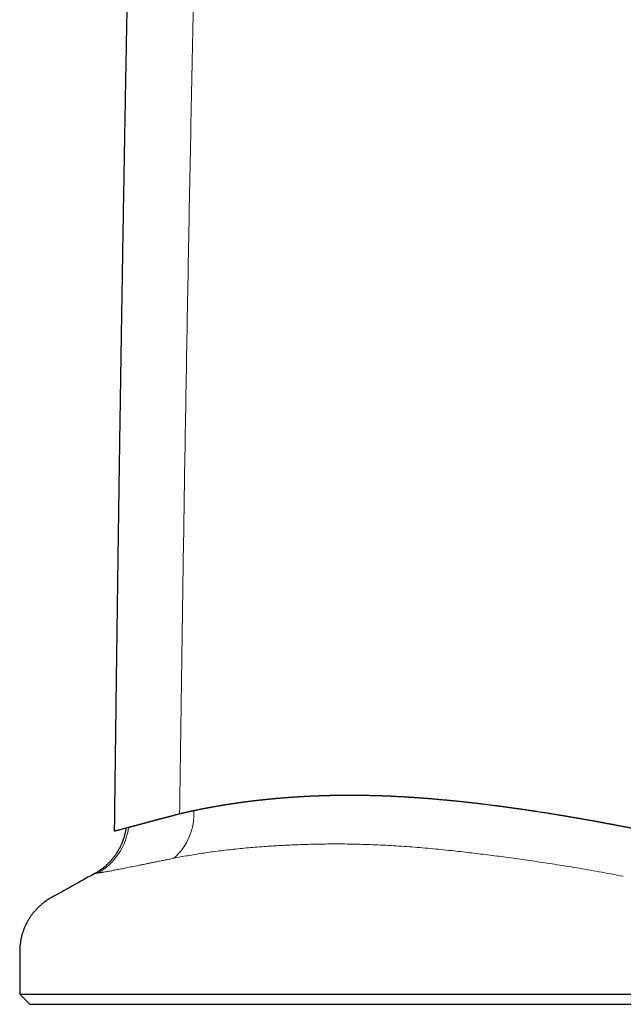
# Model space of a CAD drawing. Header units: millimetres. Extents: x 8 to 573, y 12 to 528.
# Tile 80 of 84: x 410 to 439, y 323 to 371. Entities that reach past the tile are written whole.
import ezdxf

# ---------------------------------------------------------------- set-up
doc = ezdxf.new("R2010")
doc.units = ezdxf.units.MM

msp = doc.modelspace()

# ---------------------------------------------------------------- linework, layer by layer
at = {"color": 7, "linetype": 'Continuous', "lineweight": 30}
for p, q in [((409.873, 323.308), (410.373, 322.808)), ((409.873, 323.308), (461.373, 323.308)), ((410.373, 322.808), (460.873, 322.808))]:
    msp.add_line(p, q, dxfattribs=at)
at = {"color": 8, "linetype": 'Continuous', "lineweight": 0}
for centre, radius, start, end in [((415.496, 332.062), 2.854, 311.0668, 3.466), ((412.207, 331.8), 2.99, 299.3929, 352.7434)]:
    msp.add_arc(centre, radius, start, end, dxfattribs=at)
at = {"color": 7, "linetype": 'Continuous', "lineweight": 30}
for points, knots in [([(415.763, 414.734), (415.76, 414.403), (415.754, 413.741), (415.745, 412.753), (415.735, 411.773), (415.726, 410.801), (415.716, 409.836), (415.706, 408.879), (415.695, 407.93), (415.685, 406.974), (415.674, 406.011), (415.662, 405.041), (415.651, 404.08), (415.639, 403.127), (415.627, 402.183), (415.615, 401.247), (415.602, 400.32), (415.59, 399.401), (415.577, 398.491), (415.564, 397.589), (415.551, 396.696), (415.538, 395.828), (415.525, 394.984), (415.513, 394.165), (415.5, 393.354), (415.487, 392.55), (415.474, 391.738), (415.46, 390.917), (415.447, 390.089), (415.433, 389.27), (415.419, 388.459), (415.404, 387.656), (415.391, 386.877), (415.377, 386.121), (415.363, 385.387), (415.35, 384.661), (415.336, 383.943), (415.323, 383.232), (415.309, 382.528), (415.296, 381.832), (415.282, 381.144), (415.269, 380.463), (415.255, 379.794), (415.242, 379.136), (415.229, 378.489), (415.216, 377.85), (415.203, 377.201), (415.19, 376.543), (415.177, 375.877), (415.164, 375.22), (415.151, 374.571), (415.139, 373.93), (415.127, 373.31), (415.116, 372.709), (415.105, 372.128), (415.094, 371.555), (415.083, 370.989), (415.073, 370.431), (415.063, 369.881), (415.053, 369.338), (415.043, 368.802), (415.033, 368.274), (415.024, 367.756), (415.014, 367.249), (415.005, 366.753), (414.997, 366.263), (414.988, 365.778), (414.979, 365.298), (414.971, 364.822), (414.963, 364.353), (414.955, 363.893), (414.947, 363.442), (414.939, 363.001), (414.932, 362.57), (414.925, 362.147), (414.917, 361.728), (414.91, 361.314), (414.903, 360.904), (414.897, 360.502), (414.89, 360.107), (414.883, 359.72), (414.877, 359.341), (414.871, 358.95), (414.864, 358.55), (414.857, 358.14), (414.851, 357.74), (414.844, 357.35), (414.838, 356.97), (414.832, 356.601), (414.827, 356.266), (414.822, 355.964), (414.817, 355.695), (414.813, 355.432), (414.809, 355.175), (414.805, 354.924), (414.801, 354.678), (414.795, 354.261), (414.785, 353.669), (414.773, 352.899), (414.761, 352.121), (414.749, 351.331), (414.737, 350.527), (414.725, 349.711), (414.712, 348.887), (414.7, 348.055), (414.688, 347.216), (414.676, 346.369), (414.663, 345.486), (414.65, 344.567), (414.64, 343.849), (414.633, 343.363), (414.63, 343.11), (414.626, 342.857), (414.623, 342.601), (414.619, 342.341), (414.615, 342.074), (414.612, 341.8), (414.608, 341.518), (414.604, 341.229), (414.6, 340.933), (414.596, 340.629), (414.592, 340.324), (414.588, 340.018), (414.583, 339.712), (414.579, 339.399), (414.575, 339.08), (414.571, 338.747), (414.566, 338.401), (414.561, 338.04), (414.556, 337.673), (414.551, 337.298), (414.547, 336.916), (414.542, 336.534), (414.537, 336.153), (414.532, 335.773), (414.527, 335.386), (414.522, 334.993), (414.516, 334.577), (414.511, 334.138), (414.505, 333.676), (414.499, 333.206), (414.493, 332.728), (414.487, 332.241), (414.481, 331.747), (414.477, 331.411), (414.475, 331.24), (414.475, 331.237)], [0, 0, 0, 0, 0.011924, 0.023754, 0.035493, 0.047138, 0.058691, 0.070152, 0.08152, 0.092795, 0.104508, 0.11612, 0.127629, 0.139038, 0.150345, 0.16155, 0.172654, 0.183657, 0.194558, 0.205358, 0.216057, 0.226654, 0.236552, 0.246361, 0.256079, 0.265708, 0.275246, 0.285264, 0.29518, 0.304996, 0.31471, 0.324323, 0.333834, 0.342709, 0.351494, 0.360189, 0.368795, 0.37731, 0.385735, 0.39407, 0.402315, 0.41047, 0.418535, 0.426369, 0.434115, 0.441774, 0.449346, 0.457425, 0.465402, 0.473278, 0.481052, 0.488725, 0.496297, 0.503342, 0.510298, 0.517163, 0.523939, 0.530624, 0.537219, 0.543723, 0.550138, 0.556463, 0.562697, 0.568732, 0.574681, 0.580542, 0.586317, 0.592107, 0.597807, 0.603418, 0.608938, 0.614368, 0.619613, 0.624772, 0.629843, 0.634828, 0.639825, 0.644732, 0.649548, 0.654274, 0.658909, 0.663454, 0.667908, 0.672938, 0.677848, 0.682637, 0.687306, 0.691854, 0.696282, 0.700589, 0.703889, 0.707114, 0.710265, 0.713341, 0.716343, 0.719272, 0.722178, 0.731318, 0.740545, 0.74986, 0.759263, 0.768948, 0.778725, 0.788593, 0.798552, 0.808603, 0.818745, 0.828979, 0.840316, 0.851763, 0.854779, 0.857802, 0.860833, 0.863875, 0.866986, 0.870184, 0.87347, 0.876843, 0.880305, 0.883854, 0.887491, 0.891215, 0.894807, 0.898477, 0.902225, 0.90605, 0.909954, 0.914179, 0.918492, 0.922893, 0.927381, 0.931957, 0.93662, 0.941097, 0.945652, 0.950285, 0.954996, 0.959785, 0.965221, 0.970755, 0.976385, 0.982112, 0.987936, 0.993858, 0.999876, 1, 1, 1, 1]), ([(417.674, 332.085), (417.68, 332.086), (417.693, 332.09), (417.715, 332.095), (417.739, 332.1), (417.765, 332.106), (417.796, 332.114), (417.829, 332.121), (417.862, 332.128), (417.89, 332.135), (417.912, 332.14), (417.927, 332.143), (417.94, 332.146), (417.951, 332.148), (417.963, 332.151), (417.977, 332.154), (417.992, 332.158), (418.009, 332.162), (418.036, 332.167), (418.074, 332.176), (418.12, 332.186), (418.163, 332.196), (418.201, 332.204), (418.237, 332.212), (418.267, 332.218), (418.29, 332.223), (418.307, 332.227), (418.324, 332.23), (418.341, 332.234), (418.362, 332.238), (418.387, 332.243), (418.414, 332.249), (418.441, 332.255), (418.469, 332.261), (418.497, 332.267), (418.535, 332.274), (418.579, 332.283), (418.631, 332.294), (418.683, 332.304), (418.729, 332.313), (418.767, 332.321), (418.796, 332.326), (418.824, 332.332), (418.852, 332.337), (418.882, 332.343), (418.912, 332.349), (418.943, 332.355), (418.973, 332.361), (419.001, 332.366), (419.025, 332.371), (419.048, 332.375), (419.072, 332.38), (419.103, 332.385), (419.14, 332.392), (419.18, 332.399), (419.218, 332.406), (419.252, 332.412), (419.282, 332.418), (419.309, 332.423), (419.332, 332.427), (419.352, 332.43), (419.374, 332.434), (419.398, 332.438), (419.421, 332.442), (419.446, 332.447), (419.476, 332.452), (419.509, 332.458), (419.544, 332.464), (419.578, 332.47), (419.609, 332.475), (419.637, 332.48), (419.662, 332.484), (419.686, 332.488), (419.711, 332.492), (419.735, 332.496), (419.758, 332.5), (419.78, 332.503), (419.803, 332.507), (419.832, 332.512), (419.864, 332.517), (419.899, 332.523), (419.939, 332.529), (419.981, 332.536), (420.023, 332.542), (420.063, 332.549), (420.102, 332.555), (420.144, 332.561), (420.175, 332.566), (420.196, 332.569), (420.206, 332.571), (420.216, 332.572), (420.228, 332.574), (420.247, 332.577), (420.272, 332.58), (420.299, 332.584), (420.322, 332.588), (420.342, 332.591), (420.359, 332.593), (420.376, 332.596), (420.397, 332.599), (420.42, 332.602), (420.447, 332.606), (420.476, 332.61), (420.511, 332.615), (420.55, 332.62), (420.59, 332.626), (420.625, 332.631), (420.658, 332.635), (420.693, 332.64), (420.731, 332.645), (420.772, 332.651), (420.816, 332.657), (420.858, 332.662), (420.896, 332.667), (420.926, 332.671), (420.954, 332.675), (420.981, 332.678), (421.011, 332.682), (421.042, 332.686), (421.074, 332.69), (421.117, 332.695), (421.173, 332.702), (421.23, 332.709), (421.275, 332.715), (421.307, 332.718), (421.341, 332.722), (421.374, 332.726), (421.4, 332.729), (421.421, 332.732), (421.44, 332.734), (421.463, 332.736), (421.493, 332.74), (421.527, 332.744), (421.562, 332.747), (421.594, 332.751), (421.622, 332.754), (421.647, 332.757), (421.671, 332.759), (421.692, 332.762), (421.716, 332.764), (421.747, 332.767), (421.785, 332.771), (421.823, 332.776), (421.857, 332.779), (421.887, 332.782), (421.917, 332.785), (421.949, 332.789), (421.98, 332.792), (422.01, 332.795), (422.041, 332.798), (422.076, 332.801), (422.108, 332.804), (422.135, 332.807), (422.155, 332.808), (422.173, 332.81), (422.191, 332.812), (422.208, 332.813), (422.229, 332.815), (422.254, 332.818), (422.282, 332.82), (422.313, 332.823), (422.35, 332.827), (422.39, 332.83), (422.431, 332.834), (422.482, 332.838), (422.547, 332.844), (422.627, 332.851), (422.709, 332.857), (422.792, 332.864), (422.873, 332.87), (422.936, 332.875), (422.981, 332.878), (423.012, 332.88), (423.046, 332.883), (423.084, 332.885), (423.125, 332.888), (423.167, 332.891), (423.21, 332.894), (423.253, 332.897), (423.298, 332.9), (423.342, 332.903), (423.387, 332.906), (423.43, 332.908), (423.468, 332.91), (423.504, 332.913), (423.543, 332.915), (423.584, 332.917), (423.626, 332.92), (423.665, 332.922), (423.701, 332.924), (423.732, 332.926), (423.759, 332.927), (423.784, 332.929), (423.809, 332.93), (423.837, 332.931), (423.87, 332.933), (423.908, 332.935), (423.956, 332.937), (424.008, 332.94), (424.061, 332.943), (424.106, 332.945), (424.147, 332.946), (424.187, 332.948), (424.228, 332.95), (424.266, 332.951), (424.305, 332.953), (424.347, 332.954), (424.394, 332.956), (424.446, 332.958), (424.499, 332.96), (424.551, 332.962), (424.589, 332.963), (424.619, 332.964), (424.643, 332.965), (424.666, 332.965), (424.688, 332.966), (424.708, 332.967), (424.729, 332.968), (424.755, 332.968), (424.784, 332.969), (424.82, 332.97), (424.858, 332.971), (424.897, 332.972), (424.93, 332.973), (424.952, 332.973), (424.969, 332.974), (424.989, 332.974), (425.037, 332.975), (425.105, 332.977), (425.188, 332.978), (425.261, 332.98), (425.332, 332.981), (425.403, 332.982), (425.477, 332.983), (425.592, 332.984), (425.751, 332.985), (425.949, 332.985), (426.153, 332.985), (426.348, 332.983), (426.546, 332.981), (426.703, 332.978), (426.837, 332.976), (426.924, 332.974), (427.003, 332.972), (427.073, 332.97), (427.149, 332.968), (427.227, 332.966), (427.292, 332.964), (427.349, 332.962), (427.403, 332.96), (427.462, 332.959), (427.507, 332.957), (427.538, 332.956), (427.554, 332.955), (427.571, 332.955), (427.592, 332.954), (427.617, 332.953), (427.645, 332.952), (427.676, 332.951), (427.699, 332.95), (427.714, 332.949), (427.718, 332.949), (427.722, 332.949), (427.727, 332.949), (427.732, 332.948), (427.738, 332.948), (427.748, 332.948), (427.764, 332.947), (427.789, 332.946), (427.818, 332.945), (427.854, 332.943), (427.886, 332.942), (427.914, 332.941), (427.935, 332.94), (427.954, 332.939), (427.97, 332.938), (427.985, 332.937), (427.997, 332.937), (428.007, 332.936), (428.054, 332.934), (428.138, 332.93), (428.244, 332.925), (428.334, 332.92), (428.405, 332.917), (428.476, 332.913), (428.549, 332.909), (428.625, 332.904), (428.692, 332.9), (428.748, 332.897), (428.794, 332.894), (428.84, 332.891), (428.889, 332.888), (428.936, 332.885), (428.981, 332.882), (429.024, 332.879), (429.066, 332.876), (429.103, 332.874), (429.132, 332.872), (429.157, 332.87), (429.179, 332.869), (429.202, 332.867), (429.223, 332.866), (429.241, 332.864), (429.258, 332.863), (429.275, 332.862), (429.294, 332.861), (429.312, 332.859), (429.331, 332.858), (429.349, 332.857), (429.371, 332.855), (429.399, 332.853), (429.43, 332.851), (429.469, 332.848), (429.507, 332.845), (429.543, 332.842), (429.574, 332.84), (429.609, 332.837), (429.648, 332.834), (429.693, 332.831), (429.74, 332.827), (429.784, 332.823), (429.821, 332.821), (429.85, 332.818), (429.872, 332.816), (429.895, 332.815), (429.945, 332.811), (430.026, 332.804), (430.136, 332.794), (430.251, 332.784), (430.372, 332.773), (430.497, 332.762), (430.598, 332.753), (430.672, 332.745), (430.717, 332.741), (430.763, 332.737), (430.809, 332.732), (430.855, 332.728), (430.943, 332.719), (431.088, 332.704), (431.267, 332.686), (431.45, 332.666), (431.623, 332.648), (431.804, 332.627), (431.986, 332.606), (432.165, 332.586), (432.329, 332.566), (432.474, 332.549), (432.6, 332.533), (432.726, 332.517), (432.853, 332.501), (432.946, 332.489), (433.004, 332.482), (433.026, 332.479), (433.048, 332.476), (433.066, 332.474), (433.082, 332.472), (433.097, 332.47), (433.117, 332.467), (433.14, 332.464), (433.167, 332.461), (433.198, 332.457), (433.231, 332.452), (433.274, 332.447), (433.324, 332.44), (433.38, 332.433), (433.431, 332.426), (433.487, 332.418), (433.552, 332.409), (433.612, 332.401), (433.659, 332.395), (433.688, 332.391), (433.714, 332.387), (433.738, 332.384), (433.764, 332.38), (433.803, 332.375), (433.852, 332.368), (433.904, 332.361), (433.944, 332.355), (433.974, 332.351), (434.001, 332.347), (434.027, 332.343), (434.05, 332.34), (434.072, 332.337), (434.096, 332.334), (434.12, 332.33), (434.148, 332.326), (434.18, 332.322), (434.22, 332.316), (434.262, 332.31), (434.331, 332.3), (434.426, 332.286), (434.544, 332.269), (434.63, 332.256), (434.686, 332.248), (434.713, 332.244), (434.742, 332.239), (434.776, 332.234), (434.812, 332.229), (434.844, 332.224), (434.87, 332.22), (434.889, 332.217), (434.905, 332.215), (434.919, 332.213), (434.93, 332.211), (434.941, 332.209), (434.996, 332.201), (435.101, 332.185), (435.245, 332.163), (435.382, 332.141), (435.524, 332.119), (435.669, 332.096), (435.811, 332.073), (435.962, 332.048), (436.082, 332.029), (436.179, 332.013), (436.22, 332.006), (436.259, 332), (436.3, 331.993), (436.344, 331.986), (436.39, 331.978), (436.435, 331.97), (436.484, 331.962), (436.538, 331.953), (436.597, 331.943), (436.656, 331.933), (436.722, 331.922), (436.795, 331.909), (436.874, 331.896), (436.949, 331.883), (437.014, 331.872), (437.066, 331.863), (437.111, 331.855), (437.152, 331.848), (437.197, 331.84), (437.242, 331.832), (437.297, 331.822), (437.362, 331.811), (437.437, 331.798), (437.512, 331.785), (437.586, 331.771), (437.662, 331.758), (437.739, 331.744), (437.808, 331.732), (437.866, 331.721), (437.916, 331.712), (437.969, 331.702), (438.017, 331.694), (438.06, 331.686), (438.098, 331.679), (438.14, 331.671), (438.18, 331.664), (438.215, 331.657), (438.24, 331.653), (438.257, 331.65), (438.269, 331.647), (438.282, 331.645), (438.296, 331.642), (438.311, 331.64), (438.325, 331.637), (438.339, 331.634), (438.353, 331.632), (438.386, 331.626), (438.436, 331.616), (438.5, 331.605), (438.549, 331.595), (438.587, 331.588), (438.614, 331.583), (438.64, 331.579), (438.661, 331.574), (438.681, 331.571), (438.7, 331.567), (438.728, 331.562), (438.768, 331.554), (438.821, 331.544), (438.883, 331.533), (438.953, 331.519), (439.024, 331.506), (439.091, 331.493), (439.147, 331.482), (439.198, 331.472), (439.246, 331.463), (439.295, 331.454), (439.344, 331.444), (439.393, 331.435), (439.448, 331.424), (439.511, 331.412), (439.583, 331.399), (439.653, 331.385), (439.717, 331.372), (439.77, 331.362), (439.812, 331.354), (439.836, 331.349), (439.846, 331.347)], [0, 0, 0, 0, 0.001129, 0.002399, 0.003813, 0.005371, 0.007072, 0.009215, 0.0112, 0.012835, 0.014116, 0.015046, 0.015628, 0.016248, 0.016999, 0.017818, 0.018705, 0.019661, 0.020686, 0.023372, 0.026441, 0.028598, 0.030913, 0.033004, 0.034872, 0.035961, 0.036984, 0.037942, 0.038833, 0.039911, 0.041602, 0.043017, 0.044573, 0.046166, 0.047835, 0.04953, 0.052579, 0.05539, 0.058298, 0.06143, 0.063116, 0.064714, 0.066313, 0.067908, 0.069497, 0.071185, 0.073017, 0.074706, 0.076248, 0.077645, 0.078822, 0.080018, 0.081754, 0.083836, 0.086275, 0.088393, 0.090182, 0.091851, 0.093396, 0.094657, 0.095577, 0.096776, 0.098224, 0.099502, 0.100609, 0.102297, 0.10437, 0.106099, 0.107998, 0.109914, 0.111223, 0.112537, 0.113953, 0.115171, 0.116587, 0.117937, 0.118885, 0.12016, 0.121683, 0.123454, 0.12547, 0.127322, 0.129935, 0.13214, 0.134103, 0.136364, 0.13849, 0.140744, 0.14137, 0.141792, 0.142324, 0.142966, 0.143719, 0.145402, 0.146832, 0.148077, 0.149137, 0.149888, 0.150828, 0.15189, 0.153124, 0.154531, 0.156109, 0.157722, 0.160113, 0.162199, 0.16398, 0.165593, 0.167447, 0.169478, 0.171555, 0.173929, 0.176246, 0.178205, 0.179802, 0.180958, 0.182453, 0.184007, 0.185618, 0.187289, 0.188915, 0.192325, 0.195972, 0.197591, 0.199253, 0.200958, 0.202708, 0.204294, 0.20503, 0.205936, 0.207136, 0.208632, 0.210423, 0.21238, 0.213887, 0.21529, 0.216587, 0.217777, 0.21886, 0.219839, 0.221367, 0.2236, 0.225534, 0.227169, 0.228634, 0.230124, 0.231746, 0.233373, 0.234817, 0.236222, 0.237977, 0.240103, 0.241039, 0.242033, 0.243083, 0.243737, 0.244615, 0.245663, 0.246883, 0.248276, 0.249842, 0.251513, 0.253767, 0.255804, 0.25762, 0.26138, 0.265331, 0.269397, 0.273503, 0.277449, 0.281228, 0.282728, 0.284112, 0.285729, 0.287575, 0.289651, 0.291727, 0.293611, 0.295943, 0.297963, 0.300053, 0.302389, 0.304436, 0.306271, 0.30781, 0.309657, 0.311814, 0.313731, 0.31566, 0.317372, 0.318864, 0.320135, 0.321245, 0.322353, 0.323696, 0.32527, 0.327075, 0.329114, 0.332031, 0.334536, 0.336624, 0.338439, 0.340332, 0.342231, 0.344137, 0.34568, 0.347742, 0.350099, 0.352254, 0.355038, 0.357502, 0.359528, 0.360429, 0.361722, 0.362813, 0.363699, 0.364698, 0.365664, 0.366596, 0.368349, 0.369762, 0.371537, 0.373677, 0.375206, 0.376037, 0.376717, 0.377623, 0.378759, 0.383367, 0.387036, 0.390294, 0.393458, 0.396761, 0.400142, 0.4036, 0.41242, 0.421951, 0.430573, 0.440024, 0.448372, 0.457229, 0.461044, 0.466337, 0.468807, 0.471729, 0.475534, 0.47898, 0.482062, 0.484189, 0.486609, 0.489211, 0.491907, 0.492644, 0.493255, 0.494021, 0.494941, 0.496014, 0.497241, 0.498623, 0.500165, 0.500324, 0.500501, 0.500697, 0.500912, 0.501146, 0.501399, 0.50167, 0.502514, 0.503501, 0.504864, 0.506431, 0.508115, 0.509138, 0.510064, 0.510892, 0.511622, 0.512255, 0.51279, 0.513228, 0.513593, 0.518853, 0.52428, 0.527505, 0.530527, 0.533581, 0.536728, 0.540014, 0.543474, 0.54549, 0.547274, 0.549383, 0.551513, 0.553642, 0.5554, 0.557399, 0.559198, 0.56079, 0.562179, 0.56293, 0.564036, 0.565027, 0.5659, 0.566657, 0.567373, 0.568106, 0.568911, 0.569809, 0.570451, 0.57123, 0.572187, 0.573346, 0.574709, 0.576274, 0.57833, 0.57957, 0.580883, 0.58237, 0.584034, 0.585871, 0.588122, 0.590008, 0.591572, 0.592812, 0.593732, 0.594444, 0.595658, 0.600137, 0.604822, 0.609701, 0.614784, 0.620096, 0.625638, 0.62755, 0.629466, 0.631395, 0.633335, 0.635284, 0.637244, 0.644417, 0.653545, 0.659839, 0.667325, 0.675293, 0.682413, 0.69013, 0.697599, 0.702797, 0.708095, 0.713222, 0.718512, 0.723776, 0.724707, 0.725639, 0.726569, 0.727348, 0.727874, 0.72852, 0.729284, 0.73026, 0.731377, 0.732637, 0.734043, 0.735443, 0.737957, 0.740244, 0.742299, 0.74427, 0.747118, 0.750338, 0.751605, 0.752816, 0.753905, 0.754867, 0.755704, 0.757127, 0.759608, 0.761763, 0.76345, 0.764498, 0.765552, 0.766767, 0.767634, 0.768409, 0.769401, 0.770577, 0.771333, 0.772817, 0.774457, 0.77623, 0.77797, 0.7829, 0.787783, 0.7924, 0.793438, 0.794549, 0.795734, 0.796996, 0.798628, 0.800106, 0.800975, 0.801741, 0.802403, 0.80296, 0.803408, 0.803746, 0.804276, 0.810143, 0.816437, 0.821755, 0.826767, 0.833626, 0.839417, 0.843834, 0.851966, 0.853882, 0.855532, 0.856921, 0.858623, 0.860437, 0.862252, 0.864072, 0.8659, 0.868214, 0.870551, 0.872916, 0.875409, 0.878396, 0.881799, 0.884813, 0.88743, 0.889649, 0.891024, 0.892817, 0.894616, 0.896423, 0.898237, 0.901205, 0.904206, 0.90721, 0.910161, 0.91313, 0.916332, 0.919325, 0.921402, 0.923261, 0.925345, 0.927707, 0.929055, 0.930479, 0.932258, 0.933981, 0.935362, 0.936395, 0.936981, 0.937335, 0.937912, 0.938484, 0.939053, 0.939616, 0.940175, 0.940729, 0.941277, 0.944194, 0.946644, 0.948939, 0.950054, 0.951134, 0.952181, 0.953099, 0.953739, 0.954489, 0.955347, 0.957141, 0.95926, 0.961703, 0.964478, 0.967618, 0.970186, 0.97239, 0.974314, 0.976239, 0.97817, 0.980108, 0.98205, 0.983978, 0.986745, 0.989467, 0.992501, 0.995069, 0.997165, 0.998802, 1, 1, 1, 1]), ([(415.173, 331.422), (415.175, 331.422), (415.178, 331.423), (415.185, 331.425), (415.192, 331.427), (415.201, 331.429), (415.211, 331.432), (415.221, 331.435), (415.236, 331.439), (415.255, 331.444), (415.273, 331.449), (415.286, 331.452), (415.292, 331.454), (415.299, 331.455), (415.304, 331.457), (415.31, 331.458), (415.316, 331.46), (415.323, 331.462), (415.329, 331.463), (415.333, 331.464), (415.335, 331.465), (415.336, 331.465), (415.339, 331.466), (415.344, 331.467), (415.351, 331.469), (415.362, 331.472), (415.376, 331.476), (415.388, 331.479), (415.398, 331.482), (415.404, 331.483), (415.41, 331.485), (415.416, 331.487), (415.422, 331.488), (415.427, 331.489), (415.433, 331.491), (415.44, 331.493), (415.449, 331.495), (415.457, 331.498), (415.467, 331.5), (415.479, 331.503), (415.491, 331.507), (415.502, 331.509), (415.513, 331.512), (415.525, 331.515), (415.539, 331.519), (415.556, 331.524), (415.574, 331.528), (415.594, 331.534), (415.616, 331.54), (415.634, 331.544), (415.649, 331.548), (415.66, 331.551), (415.671, 331.554), (415.682, 331.557), (415.693, 331.56), (415.705, 331.563), (415.717, 331.566), (415.729, 331.57), (415.741, 331.573), (415.753, 331.576), (415.766, 331.579), (415.778, 331.583), (415.79, 331.586), (415.806, 331.59), (415.823, 331.595), (415.843, 331.6), (415.862, 331.605), (415.881, 331.61), (415.902, 331.616), (415.924, 331.621), (415.945, 331.627), (415.963, 331.632), (415.98, 331.636), (415.997, 331.641), (416.017, 331.646), (416.036, 331.651), (416.057, 331.657), (416.075, 331.662), (416.091, 331.666), (416.103, 331.669), (416.115, 331.672), (416.128, 331.676), (416.141, 331.679), (416.154, 331.683), (416.167, 331.686), (416.18, 331.69), (416.191, 331.693), (416.2, 331.695), (416.207, 331.697), (416.211, 331.698), (416.214, 331.699), (416.216, 331.699), (416.218, 331.7), (416.222, 331.701), (416.226, 331.702), (416.23, 331.703), (416.234, 331.704), (416.243, 331.706), (416.261, 331.711), (416.295, 331.72), (416.334, 331.731), (416.374, 331.741), (416.407, 331.75), (416.435, 331.757), (416.455, 331.763), (416.468, 331.766), (416.482, 331.77), (416.496, 331.774), (416.511, 331.778), (416.528, 331.782), (416.544, 331.786), (416.561, 331.791), (416.575, 331.795), (416.588, 331.798), (416.599, 331.801), (416.609, 331.804), (416.618, 331.806), (416.636, 331.811), (416.664, 331.818), (416.702, 331.828), (416.741, 331.839), (416.779, 331.849), (416.813, 331.858), (416.842, 331.866), (416.87, 331.873), (416.9, 331.881), (416.93, 331.889), (416.955, 331.895), (416.976, 331.901), (416.993, 331.905), (417.008, 331.909), (417.024, 331.914), (417.041, 331.918), (417.057, 331.922), (417.071, 331.926), (417.083, 331.929), (417.095, 331.932), (417.109, 331.936), (417.126, 331.941), (417.146, 331.946), (417.166, 331.951), (417.187, 331.957), (417.208, 331.962), (417.229, 331.968), (417.248, 331.973), (417.268, 331.978), (417.289, 331.984), (417.311, 331.989), (417.331, 331.995), (417.358, 332.002), (417.392, 332.011), (417.435, 332.022), (417.48, 332.034), (417.525, 332.046), (417.569, 332.058), (417.613, 332.07), (417.643, 332.077), (417.658, 332.081)], [0, 0, 0, 0, 0.003159, 0.007025, 0.011601, 0.016889, 0.022892, 0.029609, 0.035389, 0.049499, 0.06278, 0.066949, 0.070835, 0.07444, 0.077762, 0.080802, 0.08356, 0.088227, 0.091757, 0.094148, 0.094543, 0.095146, 0.096973, 0.099632, 0.103125, 0.109089, 0.116551, 0.125508, 0.129042, 0.132436, 0.135687, 0.138796, 0.141761, 0.144583, 0.147262, 0.151799, 0.155854, 0.160155, 0.165522, 0.171527, 0.178585, 0.184239, 0.188223, 0.194838, 0.202223, 0.210396, 0.219357, 0.229106, 0.239644, 0.250969, 0.256016, 0.261134, 0.266324, 0.271585, 0.276915, 0.282314, 0.287782, 0.293317, 0.299187, 0.304893, 0.31049, 0.316083, 0.32167, 0.327431, 0.336976, 0.345352, 0.353104, 0.36226, 0.370344, 0.380839, 0.390723, 0.397958, 0.404046, 0.412352, 0.420348, 0.428935, 0.436627, 0.445716, 0.451742, 0.456, 0.460808, 0.46617, 0.472087, 0.476262, 0.482476, 0.487812, 0.492258, 0.495811, 0.49847, 0.500407, 0.501105, 0.501193, 0.502778, 0.504356, 0.505926, 0.50749, 0.509047, 0.510597, 0.517807, 0.530289, 0.551314, 0.563055, 0.576404, 0.589021, 0.594176, 0.598947, 0.604, 0.609366, 0.615042, 0.621034, 0.62773, 0.633551, 0.638827, 0.643565, 0.647763, 0.651418, 0.654521, 0.657272, 0.670384, 0.684553, 0.698577, 0.712314, 0.725103, 0.733714, 0.74318, 0.753973, 0.764735, 0.77357, 0.780455, 0.785395, 0.790801, 0.796267, 0.801797, 0.807392, 0.812691, 0.815792, 0.819578, 0.824275, 0.829889, 0.836424, 0.843823, 0.849975, 0.857546, 0.864342, 0.870358, 0.87607, 0.883636, 0.890727, 0.897332, 0.903447, 0.916342, 0.930296, 0.944518, 0.959053, 0.972361, 0.986401, 1, 1, 1, 1]), ([(417.658, 332.081), (417.66, 332.082), (417.666, 332.083), (417.671, 332.084), (417.674, 332.085)], [0, 0, 0, 0, 0.498543, 1, 1, 1, 1]), ([(415.045, 331.388), (415.043, 331.373), (415.037, 331.33), (415.025, 331.262), (415.01, 331.182), (414.992, 331.103), (414.972, 331.024), (414.951, 330.946), (414.927, 330.869), (414.901, 330.793), (414.873, 330.717), (414.843, 330.643), (414.811, 330.569), (414.778, 330.497), (414.742, 330.425), (414.705, 330.355), (414.666, 330.285), (414.625, 330.217), (414.582, 330.151), (414.538, 330.085), (414.492, 330.021), (414.445, 329.958), (414.396, 329.897), (414.346, 329.837), (414.294, 329.778), (414.241, 329.722), (414.187, 329.666), (414.132, 329.613), (414.075, 329.561), (414.017, 329.51), (413.959, 329.461), (413.899, 329.414), (413.838, 329.369), (413.777, 329.326), (413.715, 329.284), (413.652, 329.244), (413.591, 329.207), (413.55, 329.184), (413.53, 329.173)], [0, 0, 0, 0, 0.016828, 0.046081, 0.075287, 0.104446, 0.133558, 0.162621, 0.191634, 0.220598, 0.249511, 0.278371, 0.307179, 0.335931, 0.364628, 0.393267, 0.421846, 0.450364, 0.478819, 0.507208, 0.535529, 0.563779, 0.591956, 0.620055, 0.648073, 0.676007, 0.703852, 0.731602, 0.759254, 0.786799, 0.814233, 0.841548, 0.868734, 0.895783, 0.922685, 0.949425, 0.975992, 1, 1, 1, 1]), ([(414.475, 331.237), (414.476, 331.237), (414.477, 331.237), (414.491, 331.241), (414.513, 331.247), (414.544, 331.255), (414.584, 331.266), (414.633, 331.279), (414.689, 331.294), (414.752, 331.31), (414.82, 331.328), (414.896, 331.349), (414.98, 331.371), (415.072, 331.395), (415.139, 331.413), (415.173, 331.422)], [0, 0, 0, 0, 0.079562, 0.159274, 0.239077, 0.318912, 0.398721, 0.478444, 0.558489, 0.632062, 0.704848, 0.778808, 0.852532, 0.926148, 1, 1, 1, 1]), ([(413.53, 329.173), (413.305, 329.048), (412.718, 328.722), (412.105, 328.381), (411.691, 328.151), (411.612, 328.107), (411.532, 328.063), (411.455, 328.019), (411.381, 327.978), (411.298, 327.929), (411.205, 327.87), (411.102, 327.798), (410.993, 327.714), (410.879, 327.619), (410.762, 327.509), (410.65, 327.392), (410.545, 327.269), (410.446, 327.141), (410.354, 327.008), (410.271, 326.871), (410.194, 326.73), (410.125, 326.584), (410.064, 326.434), (410.011, 326.281), (409.967, 326.126), (409.931, 325.97), (409.904, 325.813), (409.885, 325.657), (409.875, 325.52), (409.872, 325.398), (409.873, 325.289), (409.873, 325.174), (409.873, 325.059), (409.873, 324.943), (409.873, 324.684), (409.873, 324.139), (409.873, 323.633), (409.873, 323.308)], [0, 0, 0, 0, 0.100793, 0.262224, 0.274062, 0.285901, 0.297739, 0.309577, 0.320564, 0.33084, 0.347125, 0.363566, 0.380152, 0.400846, 0.421715, 0.44273, 0.463862, 0.485081, 0.505975, 0.526895, 0.547808, 0.568686, 0.589922, 0.61106, 0.63207, 0.652922, 0.673588, 0.694044, 0.714264, 0.727338, 0.741864, 0.75693, 0.771997, 0.787064, 0.802131, 0.873161, 1, 1, 1, 1])]:
    msp.add_open_spline(points, degree=3, knots=knots, dxfattribs=at)
at = {"color": 8, "linetype": 'Continuous', "lineweight": 0}
for points, knots in [([(419.057, 414.717), (419.044, 413.277), (419.017, 410.395), (418.968, 406.074), (418.911, 401.753), (418.847, 397.432), (418.776, 393.111), (418.699, 388.873), (418.616, 384.718), (418.528, 380.644), (418.435, 376.572), (418.347, 372.499), (418.249, 367.764), (418.142, 362.368), (418.03, 356.309), (417.926, 350.25), (417.829, 344.193), (417.739, 338.136), (417.685, 334.099), (417.658, 332.081)], [0, 0, 0, 0, 0.052293, 0.104584, 0.156872, 0.209157, 0.261441, 0.313724, 0.363018, 0.412313, 0.461605, 0.510893, 0.560175, 0.633503, 0.706824, 0.780138, 0.853448, 0.926738, 1, 1, 1, 1]), ([(439.251, 329.036), (439.051, 329.074), (438.651, 329.15), (438.072, 329.255), (437.513, 329.354), (436.975, 329.446), (436.438, 329.534), (435.921, 329.617), (435.425, 329.693), (434.95, 329.764), (434.476, 329.833), (434.004, 329.899), (433.541, 329.962), (433.088, 330.022), (432.645, 330.078), (432.204, 330.132), (431.765, 330.185), (431.328, 330.235), (430.865, 330.286), (430.376, 330.338), (429.861, 330.388), (429.348, 330.433), (428.838, 330.473), (428.328, 330.508), (427.819, 330.538), (427.31, 330.563), (426.804, 330.583), (426.302, 330.597), (425.81, 330.606), (425.327, 330.61), (424.853, 330.608), (424.384, 330.602), (423.967, 330.591), (423.603, 330.579), (423.283, 330.567), (422.957, 330.552), (422.626, 330.536), (422.298, 330.517), (421.937, 330.494), (421.543, 330.466), (421.118, 330.432), (420.699, 330.394), (420.286, 330.352), (419.878, 330.306), (419.487, 330.257), (419.114, 330.207), (418.756, 330.154), (418.403, 330.099), (418.055, 330.039), (417.71, 329.977), (417.484, 329.933), (417.371, 329.911)], [0, 0, 0, 0, 0.0242504, 0.0485008, 0.0703809, 0.0922632, 0.1141453, 0.1360251, 0.1555547, 0.1750874, 0.1946209, 0.2141531, 0.2336824, 0.252253, 0.270828, 0.2894049, 0.3079815, 0.3265557, 0.3451258, 0.3674313, 0.3897407, 0.4120514, 0.4343607, 0.4566661, 0.479354, 0.5020463, 0.5247399, 0.547432, 0.5701198, 0.5920187, 0.6139201, 0.6358215, 0.6577204, 0.672653, 0.6875856, 0.7037128, 0.7198416, 0.7359704, 0.7520978, 0.7737155, 0.7953387, 0.8169651, 0.8385921, 0.8602166, 0.8818351, 0.9015262, 0.9212206, 0.9409169, 0.9606134, 0.9803085, 1, 1, 1, 1]), ([(417.371, 329.911), (417.295, 329.895), (417.142, 329.865), (416.92, 329.82), (416.703, 329.776), (416.491, 329.734), (416.297, 329.694), (416.118, 329.658), (415.955, 329.625), (415.796, 329.593), (415.643, 329.562), (415.495, 329.532), (415.349, 329.503), (415.205, 329.474), (415.064, 329.446), (414.929, 329.419), (414.8, 329.393), (414.676, 329.369), (414.561, 329.347), (414.452, 329.326), (414.352, 329.307), (414.257, 329.29), (414.169, 329.274), (414.086, 329.26), (414.01, 329.247), (413.941, 329.236), (413.878, 329.226), (413.819, 329.217), (413.765, 329.208), (413.716, 329.201), (413.688, 329.197), (413.674, 329.194)], [0, 0, 0, 0, 0.039178, 0.07837, 0.117566, 0.156756, 0.195932, 0.228833, 0.261737, 0.294638, 0.327067, 0.3595, 0.391929, 0.426359, 0.460806, 0.495261, 0.529715, 0.56416, 0.598587, 0.631676, 0.664774, 0.697871, 0.730959, 0.764231, 0.797502, 0.83042, 0.86334, 0.897501, 0.93167, 0.965838, 1, 1, 1, 1]), ([(413.674, 329.194), (413.661, 329.192), (413.634, 329.188), (413.602, 329.184), (413.576, 329.18), (413.557, 329.177), (413.544, 329.175), (413.536, 329.174), (413.532, 329.173), (413.53, 329.173), (413.53, 329.173), (413.53, 329.173)], [0, 0, 0, 0, 0.144153, 0.288306, 0.432682, 0.577058, 0.680213, 0.783368, 0.886604, 0.989839, 1, 1, 1, 1])]:
    msp.add_open_spline(points, degree=3, knots=knots, dxfattribs=at)

doc.saveas('drawing.dxf')
